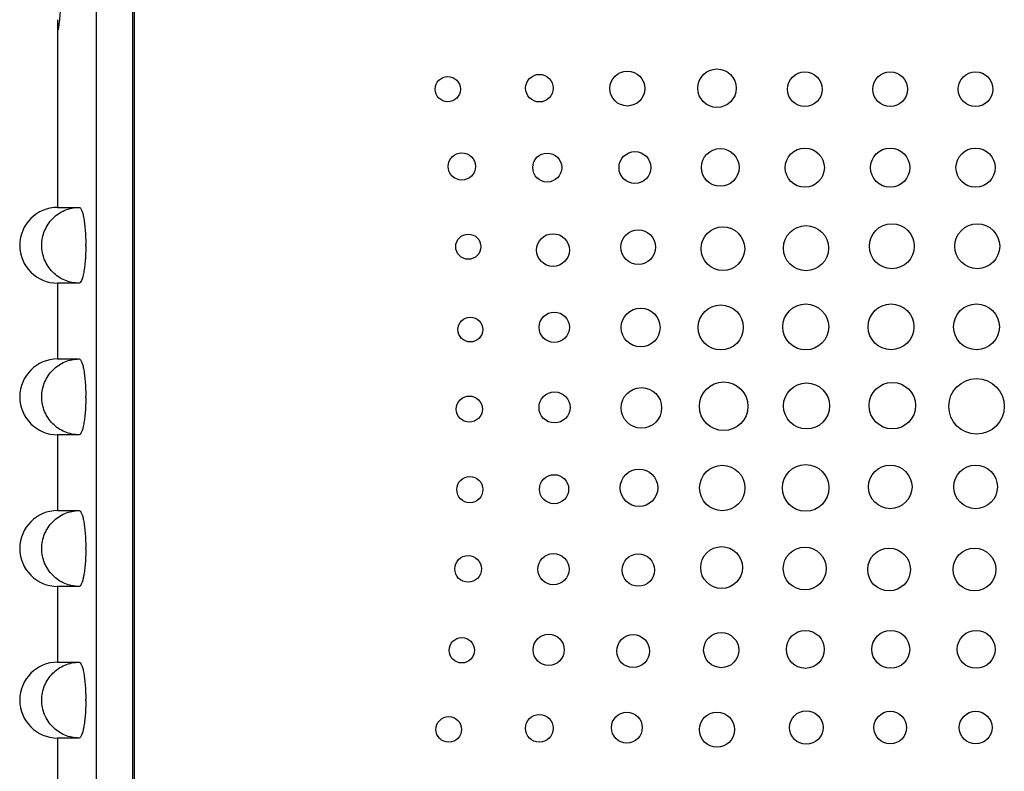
# Model space of a CAD drawing. Header units: inches. Extents: x 1.6 to 12.3, y 1.7 to 9.5.
# Tile 9 of 35: x 4.15 to 4.962, y 5.56 to 6.18. Entities that reach past the tile are written whole.
import ezdxf

# ---------------------------------------------------------------- set-up
doc = ezdxf.new("R2010")
doc.units = ezdxf.units.IN
doc.header["$MEASUREMENT"] = 0

msp = doc.modelspace()

# ---------------------------------------------------------------- linework, layer by layer
at = {"color": 7, "linetype": 'Continuous', "lineweight": 25}
for p, q in [((4.21269, 6.70466), (4.21269, 4.86866)), ((4.24269, 6.70366), (4.24269, 5.00316)), ((4.24399, 6.70314), (4.24419, 5.00414)), ((4.18093, 6.17964), (4.18093, 6.02491)), ((4.18093, 6.02491), (4.19869, 6.02491)), ((4.20418, 5.993), (4.20418, 5.99431)), ((4.18093, 5.96241), (4.18093, 5.89991)), ((4.19869, 5.96241), (4.18093, 5.96241)), ((4.18093, 5.89991), (4.19869, 5.89991)), ((4.20418, 5.868), (4.20418, 5.86931)), ((4.18093, 5.83741), (4.18093, 5.77491)), ((4.19869, 5.83741), (4.18093, 5.83741)), ((4.18093, 5.77491), (4.19869, 5.77491)), ((4.20418, 5.743), (4.20418, 5.74431)), ((4.18093, 5.71241), (4.18093, 5.64991)), ((4.19869, 5.71241), (4.18093, 5.71241)), ((4.18093, 5.64991), (4.19869, 5.64991)), ((4.20418, 5.618), (4.20418, 5.61931)), ((4.18093, 5.58741), (4.18093, 5.52491)), ((4.19869, 5.58741), (4.18093, 5.58741))]:
    msp.add_line(p, q, dxfattribs=at)
for centre, radius in [((4.72462, 6.12315), 0.01588), ((4.50265, 6.12234), 0.0104), ((4.5782, 6.12318), 0.01139), ((4.65079, 6.1229), 0.01443), ((4.79703, 6.12228), 0.01429), ((4.86745, 6.12229), 0.01429), ((4.93786, 6.1223), 0.01429), ((4.72729, 6.05784), 0.01554), ((4.79698, 6.05764), 0.01616), ((4.86739, 6.05765), 0.01616), ((4.93781, 6.05766), 0.01616), ((4.51425, 6.05869), 0.01123), ((4.58464, 6.05772), 0.01195), ((4.65691, 6.05776), 0.01308), ((4.72948, 5.99085), 0.01797), ((4.79804, 5.99124), 0.0186), ((4.86879, 5.99285), 0.01851), ((4.9392, 5.99286), 0.01851), ((4.51958, 5.99248), 0.01038), ((4.58942, 5.9897), 0.0135), ((4.65969, 5.9921), 0.01424), ((4.7277, 5.92591), 0.01859), ((4.79777, 5.92633), 0.01893), ((4.86812, 5.92642), 0.01888), ((4.93854, 5.92643), 0.01888), ((4.59044, 5.92605), 0.01251), ((4.66165, 5.92583), 0.016), ((4.52124, 5.92415), 0.01021), ((4.73012, 5.86093), 0.02002), ((4.79844, 5.86119), 0.01896), ((4.8692, 5.86144), 0.01915), ((4.93863, 5.86084), 0.02289), ((4.59068, 5.85996), 0.01281), ((4.66226, 5.85959), 0.01671), ((4.5204, 5.85856), 0.01078), ((4.79774, 5.79363), 0.01921), ((4.66032, 5.79371), 0.01545), ((4.72898, 5.79354), 0.0187), ((4.86744, 5.79445), 0.01798), ((4.93785, 5.79446), 0.01798), ((4.52082, 5.79221), 0.01079), ((4.59029, 5.79252), 0.01201), ((4.72839, 5.72795), 0.01723), ((4.79699, 5.72714), 0.01769), ((4.86648, 5.72626), 0.01762), ((4.93689, 5.72626), 0.01762), ((4.51938, 5.72683), 0.01099), ((4.58974, 5.72657), 0.01286), ((4.65978, 5.72586), 0.01337), ((4.79748, 5.66048), 0.01562), ((4.86789, 5.66049), 0.01562), ((4.93831, 5.6605), 0.01562), ((4.5142, 5.65975), 0.01046), ((4.58583, 5.66007), 0.01286), ((4.65548, 5.65909), 0.01354), ((4.72811, 5.65989), 0.01449), ((4.79823, 5.59605), 0.01383), ((4.50346, 5.5945), 0.01053), ((4.57808, 5.59545), 0.01141), ((4.65032, 5.59597), 0.01272), ((4.72458, 5.59431), 0.01451), ((4.86747, 5.59602), 0.01348), ((4.93789, 5.59602), 0.01348)]:
    msp.add_circle(centre, radius, dxfattribs=at)
for centre in [(4.18093, 5.99366), (4.18093, 5.86866), (4.18093, 5.74366), (4.18093, 5.61866)]:
    msp.add_arc(centre, 0.03125, 90, 270, dxfattribs=at)
for points, knots in [([(4.1814, 6.1718), (4.18146, 6.17156), (4.18168, 6.1706), (4.18251, 6.1771), (4.18367, 6.19065), (4.18469, 6.21043), (4.18512, 6.22832), (4.18515, 6.23867), (4.18516, 6.24116)], [0, 0, 0, 0, 0.073252, 0.287624, 0.502384, 0.717457, 0.93226, 1, 1, 1, 1]), ([(4.19869, 5.96241), (4.19463, 5.96241), (4.19064, 5.96322), (4.18504, 5.96557), (4.18327, 5.96653), (4.17993, 5.96879), (4.17834, 5.97011), (4.17408, 5.97444), (4.17178, 5.97792), (4.16871, 5.98543), (4.16789, 5.98953), (4.16789, 5.99572), (4.16809, 5.99775), (4.16887, 6.00174), (4.16946, 6.00372), (4.17101, 6.00751), (4.17195, 6.0093), (4.17419, 6.0127), (4.17549, 6.0143), (4.17974, 6.01863), (4.18318, 6.02096), (4.19058, 6.02408), (4.19463, 6.02491), (4.19869, 6.02491)], [0, 0, 0, 0, 0.125, 0.125, 0.1875, 0.1875, 0.25, 0.25, 0.375, 0.375, 0.5, 0.5, 0.5625, 0.5625, 0.625, 0.625, 0.6875, 0.6875, 0.75, 0.75, 0.875, 0.875, 1, 1, 1, 1]), ([(4.19869, 6.02491), (4.19903, 6.02491), (4.19937, 6.02471), (4.20004, 6.02393), (4.20038, 6.02334), (4.20104, 6.02181), (4.20135, 6.02087), (4.20196, 6.01865), (4.20224, 6.01736), (4.20303, 6.01312), (4.20346, 6.00971), (4.20403, 6.00236), (4.20418, 5.99834), (4.20418, 5.99431)], [0, 0, 0, 0, 0.125, 0.125, 0.25, 0.25, 0.375, 0.375, 0.5, 0.5, 0.75, 0.75, 1, 1, 1, 1]), ([(4.20418, 5.993), (4.20418, 5.99099), (4.20415, 5.989), (4.204, 5.9851), (4.20389, 5.98315), (4.2036, 5.97945), (4.20342, 5.97769), (4.20301, 5.97437), (4.20277, 5.97279), (4.20199, 5.96856), (4.20137, 5.96628), (4.20007, 5.96322), (4.19937, 5.96241), (4.19869, 5.96241)], [0, 0, 0, 0, 0.125, 0.125, 0.25, 0.25, 0.375, 0.375, 0.5, 0.5, 0.75, 0.75, 1, 1, 1, 1]), ([(4.20418, 5.99431), (4.20418, 5.9943), (4.20417, 5.9943), (4.20416, 5.99429), (4.20409, 5.99425), (4.20403, 5.99419), (4.20397, 5.99412), (4.20392, 5.99406), (4.20388, 5.99398), (4.20385, 5.9939), (4.20383, 5.99382), (4.20381, 5.99374), (4.20381, 5.99366), (4.20381, 5.9936), (4.20382, 5.99355), (4.20383, 5.9935), (4.20385, 5.99342), (4.20388, 5.99334), (4.20392, 5.99327), (4.20396, 5.99319), (4.20402, 5.99313), (4.20408, 5.99308), (4.20412, 5.99305), (4.20415, 5.99303), (4.20418, 5.993)], [0, 0, 0, 0, 0.00000152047, 0.00000152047, 0.00000152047, 0.00001449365, 0.00001449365, 0.00001449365, 0.00002746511, 0.00002746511, 0.00002746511, 0.00004043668, 0.00004043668, 0.00004043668, 0.00004848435, 0.00004848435, 0.00004848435, 0.00006146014, 0.00006146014, 0.00006146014, 0.00007443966, 0.00007443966, 0.00007443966, 0.00008079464, 0.00008079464, 0.00008079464, 0.00008079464]), ([(4.19869, 5.83741), (4.19463, 5.83741), (4.19064, 5.83822), (4.18504, 5.84057), (4.18327, 5.84153), (4.17993, 5.84379), (4.17834, 5.84511), (4.17408, 5.84944), (4.17178, 5.85292), (4.16871, 5.86043), (4.16789, 5.86453), (4.16789, 5.87072), (4.16809, 5.87275), (4.16887, 5.87674), (4.16946, 5.87872), (4.17101, 5.88251), (4.17195, 5.8843), (4.17419, 5.8877), (4.17549, 5.8893), (4.17974, 5.89363), (4.18318, 5.89596), (4.19058, 5.89908), (4.19463, 5.89991), (4.19869, 5.89991)], [0, 0, 0, 0, 0.125, 0.125, 0.1875, 0.1875, 0.25, 0.25, 0.375, 0.375, 0.5, 0.5, 0.5625, 0.5625, 0.625, 0.625, 0.6875, 0.6875, 0.75, 0.75, 0.875, 0.875, 1, 1, 1, 1]), ([(4.19869, 5.89991), (4.19903, 5.89991), (4.19937, 5.89971), (4.20004, 5.89893), (4.20038, 5.89834), (4.20104, 5.89681), (4.20135, 5.89587), (4.20196, 5.89365), (4.20224, 5.89236), (4.20303, 5.88812), (4.20346, 5.88471), (4.20403, 5.87736), (4.20418, 5.87334), (4.20418, 5.86931)], [0, 0, 0, 0, 0.125, 0.125, 0.25, 0.25, 0.375, 0.375, 0.5, 0.5, 0.75, 0.75, 1, 1, 1, 1]), ([(4.20418, 5.868), (4.20418, 5.86599), (4.20415, 5.864), (4.204, 5.8601), (4.20389, 5.85815), (4.2036, 5.85445), (4.20342, 5.85269), (4.20301, 5.84937), (4.20277, 5.84779), (4.20199, 5.84356), (4.20137, 5.84128), (4.20007, 5.83822), (4.19937, 5.83741), (4.19869, 5.83741)], [0, 0, 0, 0, 0.125, 0.125, 0.25, 0.25, 0.375, 0.375, 0.5, 0.5, 0.75, 0.75, 1, 1, 1, 1]), ([(4.20418, 5.86931), (4.20418, 5.8693), (4.20417, 5.8693), (4.20416, 5.86929), (4.20409, 5.86925), (4.20403, 5.86919), (4.20397, 5.86912), (4.20392, 5.86906), (4.20388, 5.86898), (4.20385, 5.8689), (4.20383, 5.86882), (4.20381, 5.86874), (4.20381, 5.86866), (4.20381, 5.8686), (4.20382, 5.86855), (4.20383, 5.8685), (4.20385, 5.86842), (4.20388, 5.86834), (4.20392, 5.86827), (4.20396, 5.86819), (4.20402, 5.86813), (4.20408, 5.86808), (4.20412, 5.86805), (4.20415, 5.86803), (4.20418, 5.868)], [0, 0, 0, 0, 0.00000152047, 0.00000152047, 0.00000152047, 0.00001449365, 0.00001449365, 0.00001449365, 0.00002746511, 0.00002746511, 0.00002746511, 0.00004043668, 0.00004043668, 0.00004043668, 0.00004848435, 0.00004848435, 0.00004848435, 0.00006146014, 0.00006146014, 0.00006146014, 0.00007443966, 0.00007443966, 0.00007443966, 0.00008079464, 0.00008079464, 0.00008079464, 0.00008079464]), ([(4.19869, 5.71241), (4.19463, 5.71241), (4.19064, 5.71322), (4.18504, 5.71557), (4.18327, 5.71653), (4.17993, 5.71879), (4.17834, 5.72011), (4.17408, 5.72444), (4.17178, 5.72792), (4.16871, 5.73543), (4.16789, 5.73953), (4.16789, 5.74572), (4.16809, 5.74775), (4.16887, 5.75174), (4.16946, 5.75372), (4.17101, 5.75751), (4.17195, 5.7593), (4.17419, 5.7627), (4.17549, 5.7643), (4.17974, 5.76863), (4.18318, 5.77096), (4.19058, 5.77408), (4.19463, 5.77491), (4.19869, 5.77491)], [0, 0, 0, 0, 0.125, 0.125, 0.1875, 0.1875, 0.25, 0.25, 0.375, 0.375, 0.5, 0.5, 0.5625, 0.5625, 0.625, 0.625, 0.6875, 0.6875, 0.75, 0.75, 0.875, 0.875, 1, 1, 1, 1]), ([(4.19869, 5.77491), (4.19903, 5.77491), (4.19937, 5.77471), (4.20004, 5.77393), (4.20038, 5.77334), (4.20104, 5.77181), (4.20135, 5.77087), (4.20196, 5.76865), (4.20224, 5.76736), (4.20303, 5.76312), (4.20346, 5.75971), (4.20403, 5.75236), (4.20418, 5.74834), (4.20418, 5.74431)], [0, 0, 0, 0, 0.125, 0.125, 0.25, 0.25, 0.375, 0.375, 0.5, 0.5, 0.75, 0.75, 1, 1, 1, 1]), ([(4.20418, 5.743), (4.20418, 5.74099), (4.20415, 5.739), (4.204, 5.7351), (4.20389, 5.73315), (4.2036, 5.72945), (4.20342, 5.72769), (4.20301, 5.72437), (4.20277, 5.72279), (4.20199, 5.71856), (4.20137, 5.71628), (4.20007, 5.71322), (4.19937, 5.71241), (4.19869, 5.71241)], [0, 0, 0, 0, 0.125, 0.125, 0.25, 0.25, 0.375, 0.375, 0.5, 0.5, 0.75, 0.75, 1, 1, 1, 1]), ([(4.20418, 5.74431), (4.20418, 5.7443), (4.20417, 5.7443), (4.20416, 5.74429), (4.20409, 5.74425), (4.20403, 5.74419), (4.20397, 5.74412), (4.20392, 5.74406), (4.20388, 5.74398), (4.20385, 5.7439), (4.20383, 5.74382), (4.20381, 5.74374), (4.20381, 5.74366), (4.20381, 5.7436), (4.20382, 5.74355), (4.20383, 5.7435), (4.20385, 5.74342), (4.20388, 5.74334), (4.20392, 5.74327), (4.20396, 5.74319), (4.20402, 5.74313), (4.20408, 5.74308), (4.20412, 5.74305), (4.20415, 5.74303), (4.20418, 5.743)], [0, 0, 0, 0, 0.00000152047, 0.00000152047, 0.00000152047, 0.00001449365, 0.00001449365, 0.00001449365, 0.00002746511, 0.00002746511, 0.00002746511, 0.00004043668, 0.00004043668, 0.00004043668, 0.00004848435, 0.00004848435, 0.00004848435, 0.00006146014, 0.00006146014, 0.00006146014, 0.00007443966, 0.00007443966, 0.00007443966, 0.00008079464, 0.00008079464, 0.00008079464, 0.00008079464]), ([(4.19869, 5.58741), (4.19463, 5.58741), (4.19064, 5.58822), (4.18504, 5.59057), (4.18327, 5.59153), (4.17993, 5.59379), (4.17834, 5.59511), (4.17408, 5.59944), (4.17178, 5.60292), (4.16871, 5.61043), (4.16789, 5.61453), (4.16789, 5.62072), (4.16809, 5.62275), (4.16887, 5.62674), (4.16946, 5.62872), (4.17101, 5.63251), (4.17195, 5.6343), (4.17419, 5.6377), (4.17549, 5.6393), (4.17974, 5.64363), (4.18318, 5.64596), (4.19058, 5.64908), (4.19463, 5.64991), (4.19869, 5.64991)], [0, 0, 0, 0, 0.125, 0.125, 0.1875, 0.1875, 0.25, 0.25, 0.375, 0.375, 0.5, 0.5, 0.5625, 0.5625, 0.625, 0.625, 0.6875, 0.6875, 0.75, 0.75, 0.875, 0.875, 1, 1, 1, 1]), ([(4.19869, 5.64991), (4.19903, 5.64991), (4.19937, 5.64971), (4.20004, 5.64893), (4.20038, 5.64834), (4.20104, 5.64681), (4.20135, 5.64587), (4.20196, 5.64365), (4.20224, 5.64236), (4.20303, 5.63812), (4.20346, 5.63471), (4.20403, 5.62736), (4.20418, 5.62334), (4.20418, 5.61931)], [0, 0, 0, 0, 0.125, 0.125, 0.25, 0.25, 0.375, 0.375, 0.5, 0.5, 0.75, 0.75, 1, 1, 1, 1]), ([(4.20418, 5.618), (4.20418, 5.61599), (4.20415, 5.614), (4.204, 5.6101), (4.20389, 5.60815), (4.2036, 5.60445), (4.20342, 5.60269), (4.20301, 5.59937), (4.20277, 5.59779), (4.20199, 5.59356), (4.20137, 5.59128), (4.20007, 5.58822), (4.19937, 5.58741), (4.19869, 5.58741)], [0, 0, 0, 0, 0.125, 0.125, 0.25, 0.25, 0.375, 0.375, 0.5, 0.5, 0.75, 0.75, 1, 1, 1, 1]), ([(4.20418, 5.61931), (4.20418, 5.6193), (4.20417, 5.6193), (4.20416, 5.61929), (4.20409, 5.61925), (4.20403, 5.61919), (4.20397, 5.61912), (4.20392, 5.61906), (4.20388, 5.61898), (4.20385, 5.6189), (4.20383, 5.61882), (4.20381, 5.61874), (4.20381, 5.61866), (4.20381, 5.6186), (4.20382, 5.61855), (4.20383, 5.6185), (4.20385, 5.61842), (4.20388, 5.61834), (4.20392, 5.61827), (4.20396, 5.61819), (4.20402, 5.61813), (4.20408, 5.61808), (4.20412, 5.61805), (4.20415, 5.61803), (4.20418, 5.618)], [0, 0, 0, 0, 0.00000152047, 0.00000152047, 0.00000152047, 0.00001449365, 0.00001449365, 0.00001449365, 0.00002746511, 0.00002746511, 0.00002746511, 0.00004043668, 0.00004043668, 0.00004043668, 0.00004848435, 0.00004848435, 0.00004848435, 0.00006146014, 0.00006146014, 0.00006146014, 0.00007443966, 0.00007443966, 0.00007443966, 0.00008079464, 0.00008079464, 0.00008079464, 0.00008079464])]:
    msp.add_open_spline(points, degree=3, knots=knots, dxfattribs=at)

doc.saveas('drawing.dxf')
